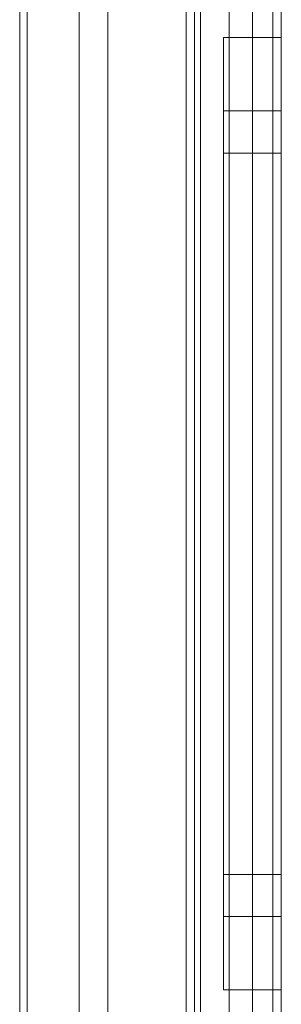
# Model space of a CAD drawing. Extents: x -620 to 300, y 62 to 1112.
# Tile 88 of 235: x -155.5453 to -155.4547, y 269.8421 to 270.1833. Entities that reach past the tile are written whole.
import ezdxf

# ---------------------------------------------------------------- set-up
doc = ezdxf.new("R2010")
doc.units = 0
doc.layers.get('0').update_dxf_attribs({"lineweight": 13})

# ---------------------------------------------------------------- blocks, each defined once
blk = doc.blocks.new('Blockreferenz-A06CPVISL0')
at = {"color": 251, "linetype": 'ByBlock', "lineweight": -2, "ltscale": 0.13, "true_color": 0x636363}
for p, q in [((-155.48762, 270.6621), (-155.48762, 267.3621)), ((-155.45474, 267.3621), (-155.45474, 270.6621)), ((-155.45763, 270.64178), (-155.45763, 267.3841)), ((-155.54274, 270.4921), (-155.54274, 267.5321)), ((-155.54527, 270.48957), (-155.54527, 267.53464)), ((-155.52474, 270.4861), (-155.52474, 267.5381)), ((-155.52474, 267.5381), (-155.52474, 270.4861)), ((-155.47274, 267.5381), (-155.47274, 270.4861)), ((-155.47274, 270.4861), (-155.47274, 267.5381))]:
    blk.add_line(p, q, dxfattribs=at)
blk = doc.blocks.new('Blockreferenz-A06CPVJ0L0')
at = {"color": 9, "linetype": 'ByBlock', "lineweight": -2, "ltscale": 0.13, "true_color": 0xc1c9c4}
for p, q in [((-155.48474, 270.6621), (-155.48474, 269.3121)), ((-155.48274, 270.6621), (-155.48274, 267.3621)), ((-155.45474, 267.3621), (-155.45474, 270.6621)), ((-155.45474, 267.3621), (-155.45474, 270.6621)), ((-155.46474, 270.5521), (-155.46474, 269.0121)), ((-155.46474, 270.5521), (-155.46474, 269.0121)), ((-155.45474, 269.0121), (-155.45474, 270.5521)), ((-155.45474, 270.5521), (-155.45474, 269.0121)), ((-155.46474, 270.5421), (-155.46474, 267.4821)), ((-155.46474, 267.4821), (-155.46474, 270.5421)), ((-155.45474, 267.4821), (-155.45474, 270.5421)), ((-155.45474, 270.5421), (-155.45474, 267.4821)), ((-155.51474, 270.4861), (-155.51474, 267.5381)), ((-155.48274, 267.5381), (-155.48274, 270.4861)), ((-155.54274, 270.3321), (-155.54274, 269.2771)), ((-155.51474, 269.2771), (-155.51474, 270.3321)), ((-155.54274, 269.2771), (-155.54274, 270.31043)), ((-155.45474, 270.1771), (-155.47474, 270.1771)), ((-155.47474, 270.1771), (-155.47474, 270.17148)), ((-155.47474, 270.1771), (-155.47474, 270.17148)), ((-155.45474, 270.17148), (-155.45474, 270.1771)), ((-155.45474, 270.1771), (-155.45474, 270.17148)), ((-155.47474, 270.17148), (-155.47474, 270.155)), ((-155.47474, 270.17148), (-155.47474, 270.155)), ((-155.45474, 270.155), (-155.45474, 270.17148)), ((-155.45474, 270.17148), (-155.45474, 270.155)), ((-155.47474, 270.155), (-155.47474, 270.12878)), ((-155.47474, 270.155), (-155.47474, 270.12878)), ((-155.45474, 270.12878), (-155.45474, 270.155)), ((-155.45474, 270.155), (-155.45474, 270.12878)), ((-155.45474, 270.1517), (-155.47474, 270.1517)), ((-155.47474, 270.1517), (-155.47474, 270.14695)), ((-155.47474, 270.1517), (-155.47474, 270.14695)), ((-155.45474, 270.14902), (-155.45474, 270.1517)), ((-155.45474, 270.1517), (-155.45474, 270.14902)), ((-155.47474, 270.14695), (-155.47474, 270.133)), ((-155.47474, 270.14695), (-155.47474, 270.133)), ((-155.45474, 270.14108), (-155.45474, 270.14902)), ((-155.45474, 270.14902), (-155.45474, 270.14108)), ((-155.45474, 270.12818), (-155.45474, 270.14108)), ((-155.45474, 270.14108), (-155.45474, 270.12818)), ((-155.45474, 270.1371), (-155.47474, 270.1371)), ((-155.47474, 270.1371), (-155.47474, 270.13285)), ((-155.47474, 270.1371), (-155.47474, 270.13285)), ((-155.45474, 270.1347), (-155.45474, 270.1371)), ((-155.45474, 270.1371), (-155.45474, 270.1347)), ((-155.47474, 270.133), (-155.47474, 270.11082)), ((-155.47474, 270.133), (-155.47474, 270.11082)), ((-155.47474, 270.13285), (-155.47474, 270.12036)), ((-155.47474, 270.13285), (-155.47474, 270.12036)), ((-155.45474, 270.12759), (-155.45474, 270.1347)), ((-155.45474, 270.1347), (-155.45474, 270.12759)), ((-155.47474, 270.12878), (-155.47474, 270.0946)), ((-155.47474, 270.12878), (-155.47474, 270.0946)), ((-155.45474, 270.0946), (-155.45474, 270.12878)), ((-155.45474, 270.12878), (-155.45474, 270.0946)), ((-155.45474, 270.11082), (-155.45474, 270.12818)), ((-155.45474, 270.12818), (-155.45474, 270.11082)), ((-155.45474, 270.11604), (-155.45474, 270.12759)), ((-155.45474, 270.12759), (-155.45474, 270.11604)), ((-155.47474, 270.12036), (-155.47474, 270.10049)), ((-155.47474, 270.12036), (-155.47474, 270.10049)), ((-155.45474, 270.10049), (-155.45474, 270.11604)), ((-155.45474, 270.11604), (-155.45474, 270.10049)), ((-155.47474, 270.11082), (-155.47474, 270.0819)), ((-155.47474, 270.11082), (-155.47474, 270.0819)), ((-155.45474, 270.08966), (-155.45474, 270.11082)), ((-155.45474, 270.11082), (-155.45474, 270.08966)), ((-155.47474, 270.10049), (-155.47474, 270.0746)), ((-155.47474, 270.10049), (-155.47474, 270.0746)), ((-155.45474, 270.08155), (-155.45474, 270.10049)), ((-155.45474, 270.10049), (-155.45474, 270.08155)), ((-155.47474, 270.0946), (-155.47474, 270.05481)), ((-155.47474, 270.0946), (-155.47474, 270.05481)), ((-155.45474, 270.05481), (-155.45474, 270.0946)), ((-155.45474, 270.0946), (-155.45474, 270.05481)), ((-155.45474, 270.06553), (-155.45474, 270.08966)), ((-155.45474, 270.08966), (-155.45474, 270.06553)), ((-155.47474, 270.0819), (-155.47474, 270.04824)), ((-155.47474, 270.0819), (-155.47474, 270.04824)), ((-155.45474, 270.05994), (-155.45474, 270.08155)), ((-155.45474, 270.08155), (-155.45474, 270.05994)), ((-155.47474, 270.0746), (-155.47474, 270.04446)), ((-155.47474, 270.0746), (-155.47474, 270.04446)), ((-155.45474, 270.03934), (-155.45474, 270.06553)), ((-155.45474, 270.06553), (-155.45474, 270.03934)), ((-155.45474, 270.03649), (-155.45474, 270.05994)), ((-155.45474, 270.05994), (-155.45474, 270.03649)), ((-155.47474, 270.05481), (-155.47474, 270.0121)), ((-155.47474, 270.05481), (-155.47474, 270.0121)), ((-155.45474, 270.0121), (-155.45474, 270.05481)), ((-155.45474, 270.05481), (-155.45474, 270.0121)), ((-155.47474, 270.04824), (-155.47474, 270.0121)), ((-155.47474, 270.04824), (-155.47474, 270.0121)), ((-155.47474, 270.04446), (-155.47474, 270.0121)), ((-155.47474, 270.04446), (-155.47474, 270.0121)), ((-155.45474, 270.0121), (-155.45474, 270.03934)), ((-155.45474, 270.03934), (-155.45474, 270.0121)), ((-155.45474, 270.0121), (-155.45474, 270.03649)), ((-155.45474, 270.03649), (-155.45474, 270.0121)), ((-155.47474, 270.0121), (-155.47474, 269.97597)), ((-155.47474, 270.0121), (-155.47474, 269.9694)), ((-155.47474, 270.0121), (-155.47474, 269.97975)), ((-155.47474, 270.0121), (-155.47474, 269.97597)), ((-155.47474, 270.0121), (-155.47474, 269.9694)), ((-155.47474, 270.0121), (-155.47474, 269.97975)), ((-155.45474, 269.98487), (-155.45474, 270.0121)), ((-155.45474, 269.9694), (-155.45474, 270.0121)), ((-155.45474, 269.98772), (-155.45474, 270.0121)), ((-155.45474, 270.0121), (-155.45474, 269.98487)), ((-155.45474, 270.0121), (-155.45474, 269.9694)), ((-155.45474, 270.0121), (-155.45474, 269.98772)), ((-155.45474, 269.96427), (-155.45474, 269.98772)), ((-155.45474, 269.98772), (-155.45474, 269.96427)), ((-155.45474, 269.95868), (-155.45474, 269.98487)), ((-155.45474, 269.98487), (-155.45474, 269.95868)), ((-155.47474, 269.97975), (-155.47474, 269.9496)), ((-155.47474, 269.97975), (-155.47474, 269.9496)), ((-155.47474, 269.97597), (-155.47474, 269.9423)), ((-155.47474, 269.97597), (-155.47474, 269.9423)), ((-155.47474, 269.9694), (-155.47474, 269.9296)), ((-155.47474, 269.9694), (-155.47474, 269.9296)), ((-155.45474, 269.9296), (-155.45474, 269.9694)), ((-155.45474, 269.9694), (-155.45474, 269.9296)), ((-155.45474, 269.94266), (-155.45474, 269.96427)), ((-155.45474, 269.96427), (-155.45474, 269.94266)), ((-155.45474, 269.93455), (-155.45474, 269.95868)), ((-155.45474, 269.95868), (-155.45474, 269.93455)), ((-155.47474, 269.9496), (-155.47474, 269.92372)), ((-155.47474, 269.9496), (-155.47474, 269.92372)), ((-155.47474, 269.9423), (-155.47474, 269.91339)), ((-155.47474, 269.9423), (-155.47474, 269.91339)), ((-155.45474, 269.92372), (-155.45474, 269.94266)), ((-155.45474, 269.94266), (-155.45474, 269.92372)), ((-155.45474, 269.91339), (-155.45474, 269.93455)), ((-155.45474, 269.93455), (-155.45474, 269.91339)), ((-155.47474, 269.9296), (-155.47474, 269.89543)), ((-155.47474, 269.9296), (-155.47474, 269.89543)), ((-155.45474, 269.89543), (-155.45474, 269.9296)), ((-155.45474, 269.9296), (-155.45474, 269.89543)), ((-155.47474, 269.92372), (-155.47474, 269.90385)), ((-155.47474, 269.92372), (-155.47474, 269.90385)), ((-155.45474, 269.90817), (-155.45474, 269.92372)), ((-155.45474, 269.92372), (-155.45474, 269.90817)), ((-155.47474, 269.91339), (-155.47474, 269.89121)), ((-155.47474, 269.91339), (-155.47474, 269.89121)), ((-155.45474, 269.89603), (-155.45474, 269.91339)), ((-155.45474, 269.91339), (-155.45474, 269.89603)), ((-155.45474, 269.89662), (-155.45474, 269.90817)), ((-155.45474, 269.90817), (-155.45474, 269.89662)), ((-155.47474, 269.90385), (-155.47474, 269.89136)), ((-155.47474, 269.90385), (-155.47474, 269.89136)), ((-155.47474, 269.89543), (-155.47474, 269.86921)), ((-155.47474, 269.89543), (-155.47474, 269.86921)), ((-155.45474, 269.88951), (-155.45474, 269.89662)), ((-155.45474, 269.89662), (-155.45474, 269.88951)), ((-155.45474, 269.88313), (-155.45474, 269.89603)), ((-155.45474, 269.89603), (-155.45474, 269.88313)), ((-155.45474, 269.86921), (-155.45474, 269.89543)), ((-155.45474, 269.89543), (-155.45474, 269.86921)), ((-155.47474, 269.89136), (-155.47474, 269.8871)), ((-155.47474, 269.89136), (-155.47474, 269.8871)), ((-155.47474, 269.89121), (-155.47474, 269.87726)), ((-155.47474, 269.89121), (-155.47474, 269.87726)), ((-155.47474, 269.8871), (-155.45474, 269.8871)), ((-155.45474, 269.8871), (-155.45474, 269.88951)), ((-155.45474, 269.88951), (-155.45474, 269.8871)), ((-155.45474, 269.87519), (-155.45474, 269.88313)), ((-155.45474, 269.88313), (-155.45474, 269.87519)), ((-155.47474, 269.87726), (-155.47474, 269.8725)), ((-155.47474, 269.87726), (-155.47474, 269.8725)), ((-155.45474, 269.8725), (-155.45474, 269.87519)), ((-155.45474, 269.87519), (-155.45474, 269.8725)), ((-155.47474, 269.8725), (-155.45474, 269.8725)), ((-155.47474, 269.86921), (-155.47474, 269.85273)), ((-155.47474, 269.86921), (-155.47474, 269.85273)), ((-155.45474, 269.85273), (-155.45474, 269.86921)), ((-155.45474, 269.86921), (-155.45474, 269.85273)), ((-155.47474, 269.85273), (-155.47474, 269.8471)), ((-155.47474, 269.85273), (-155.47474, 269.8471)), ((-155.45474, 269.8471), (-155.45474, 269.85273)), ((-155.45474, 269.85273), (-155.45474, 269.8471)), ((-155.47474, 269.8471), (-155.45474, 269.8471))]:
    blk.add_line(p, q, dxfattribs=at)

msp = doc.modelspace()

# ---------------------------------------------------------------- block references
at = {"ltscale": 0.13}
for name in ['Blockreferenz-A06CPVISL0', 'Blockreferenz-A06CPVJ0L0']:
    msp.add_blockref(name, (0, 0), dxfattribs=at)

doc.saveas('drawing.dxf')
